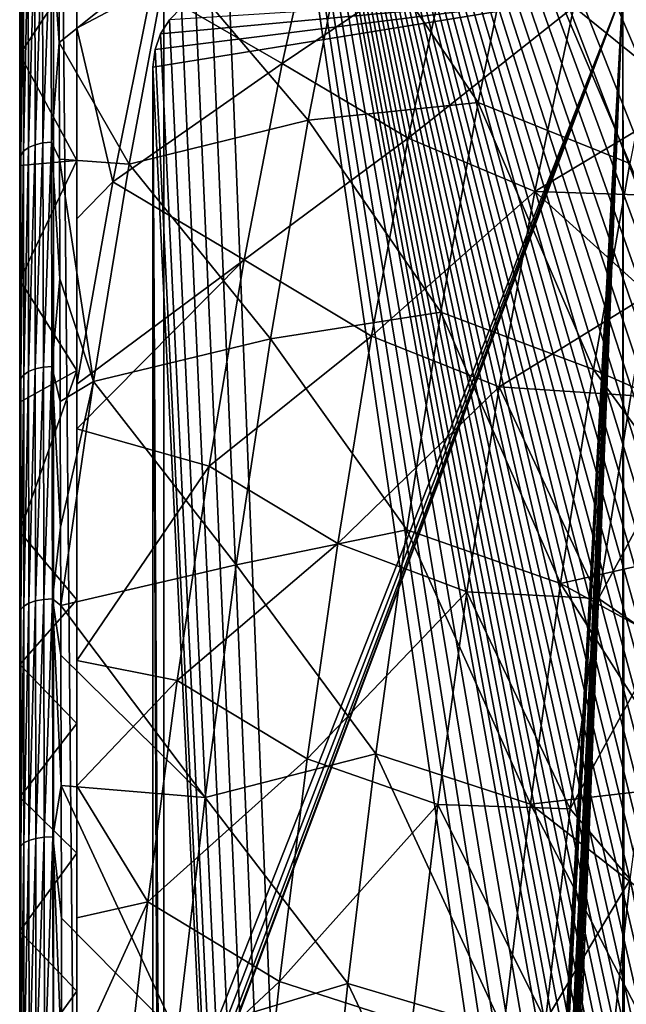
# Model space of a CAD drawing. Header units: millimetres. Extents: x 0 to 99, y -177 to 177.
# Tile 166 of 192: x 0 to 16, y 102 to 128. Entities that reach past the tile are written whole.
import ezdxf

# ---------------------------------------------------------------- set-up
doc = ezdxf.new("R2010")
doc.units = ezdxf.units.MM
doc.header["$LTSCALE"] = 26.699852
for name, color, linetype in [('1', 7, 'CONTINUOUS'), ('3', 7, 'CONTINUOUS'), ('47', 7, 'CONTINUOUS'), ('48', 7, 'CONTINUOUS'), ('5', 7, 'CONTINUOUS'), ('50', 7, 'CONTINUOUS'), ('57', 7, 'CONTINUOUS'), ('59', 7, 'CONTINUOUS'), ('60', 7, 'CONTINUOUS'), ('68', 7, 'CONTINUOUS'), ('70', 7, 'CONTINUOUS'), ('72', 7, 'CONTINUOUS'), ('8', 7, 'CONTINUOUS'), ('92', 7, 'CONTINUOUS'), ('96', 7, 'CONTINUOUS'), ('97', 7, 'CONTINUOUS')]:
    doc.layers.add(name, color=color, linetype=linetype)

msp = doc.modelspace()

# ---------------------------------------------------------------- linework, layer by layer
at = {"layer": '1', "color": 253, "linetype": 'Continuous', "true_color": 0x9ca8ab}
for points in [[(0.268, 130.921, -38.329), (0.268, 128.073, -40.353), (0.268, 130.216, -35.751), (0.268, 130.921, -38.329)], [(0.268, 130.216, -35.751), (0.268, 128.073, -40.353), (0.268, 127.327, -37.849), (0.268, 130.216, -35.751)], [(0.268, 128.073, -40.353), (0.268, 125.143, -42.277), (0.268, 127.327, -37.849), (0.268, 128.073, -40.353)], [(0.268, 127.327, -37.849), (0.268, 125.143, -42.277), (0.268, 124.414, -39.808), (0.268, 127.327, -37.849)], [(0.268, 125.143, -42.277), (0.268, 122.133, -44.108), (0.268, 124.414, -39.808), (0.268, 125.143, -42.277)], [(0.268, 124.414, -39.808), (0.268, 122.133, -44.108), (0.268, 121.396, -41.682), (0.268, 124.414, -39.808)], [(0.268, 122.133, -44.108), (0.268, 119.043, -45.853), (0.268, 121.396, -41.682), (0.268, 122.133, -44.108)], [(0.268, 121.396, -41.682), (0.268, 119.043, -45.853), (0.268, 118.186, -43.52), (0.268, 121.396, -41.682)], [(0.268, 119.043, -45.853), (0.268, 115.873, -47.52), (0.268, 118.186, -43.52), (0.268, 119.043, -45.853)], [(0.268, 118.186, -43.52), (0.268, 115.873, -47.52), (0.268, 114.781, -45.324), (0.268, 118.186, -43.52)], [(0.268, 115.873, -47.52), (0.268, 112.626, -49.113), (0.268, 114.781, -45.324), (0.268, 115.873, -47.52)], [(0.268, 114.781, -45.324), (0.268, 112.626, -49.113), (0.268, 111.286, -47.039), (0.268, 114.781, -45.324)], [(0.268, 112.626, -49.113), (0.268, 109.305, -50.621), (0.268, 111.286, -47.039), (0.268, 112.626, -49.113)], [(0.268, 111.286, -47.039), (0.268, 109.305, -50.621), (0.268, 107.799, -48.617), (0.268, 111.286, -47.039)], [(0.268, 109.305, -50.621), (0.268, 105.905, -52.048), (0.268, 107.799, -48.617), (0.268, 109.305, -50.621)], [(0.268, 107.799, -48.617), (0.268, 105.905, -52.048), (0.268, 104.278, -50.078), (0.268, 107.799, -48.617)], [(0.268, 105.905, -52.048), (0.268, 102.421, -53.4), (0.268, 104.278, -50.078), (0.268, 105.905, -52.048)], [(0.268, 104.278, -50.078), (0.268, 102.421, -53.4), (0.268, 100.622, -51.472), (0.268, 104.278, -50.078)], [(0.268, 102.421, -53.4), (0.268, 98.848, -54.684), (0.268, 100.622, -51.472), (0.268, 102.421, -53.4)]]:
    msp.add_3dface(points, dxfattribs=at)
at = {"layer": '3', "color": 253, "linetype": 'Continuous', "true_color": 0x9ca8ab}
for points in [[(13.381, 131.335, -36.604), (12.315, 126.067, -40.515), (8.927, 131.108, -38.28), (13.381, 131.335, -36.604)], [(13.381, 131.335, -36.604), (16.298, 124.467, -39.67), (12.315, 126.067, -40.515), (13.381, 131.335, -36.604)], [(17.338, 129.643, -35.831), (16.298, 124.467, -39.67), (13.381, 131.335, -36.604), (17.338, 129.643, -35.831)], [(8.927, 131.108, -38.28), (7.851, 125.604, -42.194), (4.173, 129.944, -40.021), (8.927, 131.108, -38.28)], [(8.927, 131.108, -38.28), (12.315, 126.067, -40.515), (7.851, 125.604, -42.194), (8.927, 131.108, -38.28)], [(1.305, 130.627, -39.779), (4.173, 129.944, -40.021), (1.309, 127.645, -41.836), (1.305, 130.627, -39.779)], [(4.173, 129.944, -40.021), (3.148, 124.445, -43.725), (1.309, 127.645, -41.836), (4.173, 129.944, -40.021)], [(4.173, 129.944, -40.021), (7.851, 125.604, -42.194), (3.148, 124.445, -43.725), (4.173, 129.944, -40.021)], [(1.309, 127.645, -41.836), (3.148, 124.445, -43.725), (1.315, 124.578, -43.798), (1.309, 127.645, -41.836)], [(12.315, 126.067, -40.515), (11.334, 120.552, -44.073), (7.851, 125.604, -42.194), (12.315, 126.067, -40.515)], [(12.315, 126.067, -40.515), (15.345, 119.045, -43.167), (11.334, 120.552, -44.073), (12.315, 126.067, -40.515)], [(16.298, 124.467, -39.67), (15.345, 119.045, -43.167), (12.315, 126.067, -40.515), (16.298, 124.467, -39.67)], [(7.851, 125.604, -42.194), (6.862, 119.855, -45.741), (3.148, 124.445, -43.725), (7.851, 125.604, -42.194)], [(7.851, 125.604, -42.194), (11.334, 120.552, -44.073), (6.862, 119.855, -45.741), (7.851, 125.604, -42.194)], [(3.148, 124.445, -43.725), (2.205, 118.729, -47.084), (1.315, 124.578, -43.798), (3.148, 124.445, -43.725)], [(1.315, 124.578, -43.798), (2.205, 118.729, -47.084), (1.324, 121.429, -45.665), (1.315, 124.578, -43.798)], [(3.148, 124.445, -43.725), (6.862, 119.855, -45.741), (2.205, 118.729, -47.084), (3.148, 124.445, -43.725)], [(16.298, 124.467, -39.67), (19.207, 117.339, -41.841), (15.345, 119.045, -43.167), (16.298, 124.467, -39.67)], [(1.324, 121.429, -45.665), (2.205, 118.729, -47.084), (1.333, 118.203, -47.439), (1.324, 121.429, -45.665)], [(11.334, 120.552, -44.073), (10.437, 114.829, -47.291), (6.862, 119.855, -45.741), (11.334, 120.552, -44.073)], [(11.334, 120.552, -44.073), (14.476, 113.417, -46.334), (10.437, 114.829, -47.291), (11.334, 120.552, -44.073)], [(15.345, 119.045, -43.167), (14.476, 113.417, -46.334), (11.334, 120.552, -44.073), (15.345, 119.045, -43.167)], [(6.862, 119.855, -45.741), (5.959, 113.906, -48.935), (2.205, 118.729, -47.084), (6.862, 119.855, -45.741)], [(6.862, 119.855, -45.741), (10.437, 114.829, -47.291), (5.959, 113.906, -48.935), (6.862, 119.855, -45.741)], [(15.345, 119.045, -43.167), (18.746, 114.381, -43.562), (14.476, 113.417, -46.334), (15.345, 119.045, -43.167)], [(19.207, 117.339, -41.841), (18.746, 114.381, -43.562), (15.345, 119.045, -43.167), (19.207, 117.339, -41.841)], [(1.333, 118.203, -47.439), (2.205, 118.729, -47.084), (1.342, 114.905, -49.12), (1.333, 118.203, -47.439)], [(2.205, 118.729, -47.084), (1.347, 112.839, -50.11), (1.342, 114.905, -49.12), (2.205, 118.729, -47.084)], [(2.205, 118.729, -47.084), (5.959, 113.906, -48.935), (1.347, 112.839, -50.11), (2.205, 118.729, -47.084)], [(10.437, 114.829, -47.291), (9.622, 108.937, -50.183), (5.959, 113.906, -48.935), (10.437, 114.829, -47.291)], [(10.437, 114.829, -47.291), (13.689, 107.62, -49.185), (9.622, 108.937, -50.183), (10.437, 114.829, -47.291)], [(14.476, 113.417, -46.334), (13.689, 107.62, -49.185), (10.437, 114.829, -47.291), (14.476, 113.417, -46.334)], [(18.746, 114.381, -43.562), (18.303, 111.324, -45.216), (14.476, 113.417, -46.334), (18.746, 114.381, -43.562)], [(5.959, 113.906, -48.935), (5.141, 107.793, -51.794), (1.347, 112.839, -50.11), (5.959, 113.906, -48.935)], [(5.959, 113.906, -48.935), (9.622, 108.937, -50.183), (5.141, 107.793, -51.794), (5.959, 113.906, -48.935)], [(14.476, 113.417, -46.334), (17.868, 108.097, -46.838), (13.689, 107.62, -49.185), (14.476, 113.417, -46.334)], [(18.303, 111.324, -45.216), (17.868, 108.097, -46.838), (14.476, 113.417, -46.334), (18.303, 111.324, -45.216)], [(1.347, 112.839, -50.11), (5.141, 107.793, -51.794), (1.35, 111.538, -50.71), (1.347, 112.839, -50.11)], [(1.35, 111.538, -50.71), (5.141, 107.793, -51.794), (1.356, 108.106, -52.211), (1.35, 111.538, -50.71)], [(9.622, 108.937, -50.183), (8.886, 102.905, -52.77), (5.141, 107.793, -51.794), (9.622, 108.937, -50.183)], [(9.622, 108.937, -50.183), (12.979, 101.682, -51.739), (8.886, 102.905, -52.77), (9.622, 108.937, -50.183)], [(13.689, 107.62, -49.185), (12.979, 101.682, -51.739), (9.622, 108.937, -50.183), (13.689, 107.62, -49.185)], [(5.141, 107.793, -51.794), (4.403, 101.547, -54.339), (1.356, 108.106, -52.211), (5.141, 107.793, -51.794)], [(1.356, 108.106, -52.211), (4.403, 101.547, -54.339), (1.362, 104.617, -53.624), (1.356, 108.106, -52.211)], [(17.868, 108.097, -46.838), (17.444, 104.689, -48.424), (13.689, 107.62, -49.185), (17.868, 108.097, -46.838)], [(5.141, 107.793, -51.794), (8.886, 102.905, -52.77), (4.403, 101.547, -54.339), (5.141, 107.793, -51.794)], [(13.689, 107.62, -49.185), (17.039, 101.177, -49.934), (12.979, 101.682, -51.739), (13.689, 107.62, -49.185)], [(17.444, 104.689, -48.424), (17.039, 101.177, -49.934), (13.689, 107.62, -49.185), (17.444, 104.689, -48.424)], [(1.362, 104.617, -53.624), (4.403, 101.547, -54.339), (1.369, 101.072, -54.952), (1.362, 104.617, -53.624)], [(8.886, 102.905, -52.77), (8.224, 96.762, -55.071), (4.403, 101.547, -54.339), (8.886, 102.905, -52.77)], [(8.886, 102.905, -52.77), (12.342, 95.631, -54.017), (8.224, 96.762, -55.071), (8.886, 102.905, -52.77)], [(12.979, 101.682, -51.739), (12.342, 95.631, -54.017), (8.886, 102.905, -52.77), (12.979, 101.682, -51.739)]]:
    msp.add_3dface(points, dxfattribs=at)
at = {"layer": '47', "color": 253, "linetype": 'Continuous', "true_color": 0x9ca8ab}
for points in [[(0.268, 128.073, -40.353), (0.268, 130.921, -38.329), (0.294, 130.287, -39.057), (0.268, 128.073, -40.353)], [(0.37, 130.409, -39.238), (0.494, 130.517, -39.407), (0.372, 124.784, -43.006), (0.37, 130.409, -39.238)], [(0.494, 130.517, -39.407), (0.498, 124.883, -43.183), (0.372, 124.784, -43.006), (0.494, 130.517, -39.407)], [(0.494, 130.517, -39.407), (0.664, 130.602, -39.548), (0.498, 124.883, -43.183), (0.494, 130.517, -39.407)], [(0.664, 130.602, -39.548), (0.671, 124.958, -43.33), (0.498, 124.883, -43.183), (0.664, 130.602, -39.548)], [(0.664, 130.602, -39.548), (0.869, 130.657, -39.653), (0.671, 124.958, -43.33), (0.664, 130.602, -39.548)], [(0.869, 130.657, -39.653), (0.879, 125.006, -43.436), (0.671, 124.958, -43.33), (0.869, 130.657, -39.653)], [(0.869, 130.657, -39.653), (1.089, 130.682, -39.718), (0.879, 125.006, -43.436), (0.869, 130.657, -39.653)], [(1.089, 130.682, -39.718), (1.102, 125.027, -43.501), (0.879, 125.006, -43.436), (1.089, 130.682, -39.718)], [(1.305, 130.627, -39.779), (1.309, 127.645, -41.836), (1.089, 130.682, -39.718), (1.305, 130.627, -39.779)], [(1.089, 130.682, -39.718), (1.309, 127.645, -41.836), (1.102, 125.027, -43.501), (1.089, 130.682, -39.718)], [(0.268, 128.073, -40.353), (0.294, 130.287, -39.057), (0.294, 124.674, -42.817), (0.268, 128.073, -40.353)], [(0.37, 130.409, -39.238), (0.372, 124.784, -43.006), (0.294, 124.674, -42.817), (0.37, 130.409, -39.238)], [(0.294, 130.287, -39.057), (0.37, 130.409, -39.238), (0.294, 124.674, -42.817), (0.294, 130.287, -39.057)], [(0.268, 125.143, -42.277), (0.268, 128.073, -40.353), (0.294, 124.674, -42.817), (0.268, 125.143, -42.277)], [(1.309, 127.645, -41.836), (1.315, 124.578, -43.798), (1.102, 125.027, -43.501), (1.309, 127.645, -41.836)], [(0.268, 122.133, -44.108), (0.268, 125.143, -42.277), (0.294, 124.674, -42.817), (0.268, 122.133, -44.108)], [(0.372, 124.784, -43.006), (0.498, 124.883, -43.183), (0.373, 118.907, -46.427), (0.372, 124.784, -43.006)], [(0.498, 124.883, -43.183), (0.502, 118.995, -46.61), (0.373, 118.907, -46.427), (0.498, 124.883, -43.183)], [(0.498, 124.883, -43.183), (0.671, 124.958, -43.33), (0.502, 118.995, -46.61), (0.498, 124.883, -43.183)], [(0.671, 124.958, -43.33), (0.678, 119.062, -46.761), (0.502, 118.995, -46.61), (0.671, 124.958, -43.33)], [(0.671, 124.958, -43.33), (0.879, 125.006, -43.436), (0.678, 119.062, -46.761), (0.671, 124.958, -43.33)], [(0.879, 125.006, -43.436), (0.889, 119.104, -46.869), (0.678, 119.062, -46.761), (0.879, 125.006, -43.436)], [(0.879, 125.006, -43.436), (1.102, 125.027, -43.501), (0.889, 119.104, -46.869), (0.879, 125.006, -43.436)], [(1.102, 125.027, -43.501), (1.115, 119.121, -46.933), (0.889, 119.104, -46.869), (1.102, 125.027, -43.501)], [(1.315, 124.578, -43.798), (1.324, 121.429, -45.665), (1.102, 125.027, -43.501), (1.315, 124.578, -43.798)], [(1.102, 125.027, -43.501), (1.324, 121.429, -45.665), (1.115, 119.121, -46.933), (1.102, 125.027, -43.501)], [(0.268, 122.133, -44.108), (0.294, 124.674, -42.817), (0.295, 118.807, -46.23), (0.268, 122.133, -44.108)], [(0.294, 124.674, -42.817), (0.372, 124.784, -43.006), (0.295, 118.807, -46.23), (0.294, 124.674, -42.817)], [(0.372, 124.784, -43.006), (0.373, 118.907, -46.427), (0.295, 118.807, -46.23), (0.372, 124.784, -43.006)], [(0.268, 119.043, -45.853), (0.268, 122.133, -44.108), (0.295, 118.807, -46.23), (0.268, 119.043, -45.853)], [(1.324, 121.429, -45.665), (1.333, 118.203, -47.439), (1.115, 119.121, -46.933), (1.324, 121.429, -45.665)], [(0.678, 119.062, -46.761), (0.889, 119.104, -46.869), (0.685, 112.965, -49.846), (0.678, 119.062, -46.761)], [(0.889, 119.104, -46.869), (0.899, 113.001, -49.955), (0.685, 112.965, -49.846), (0.889, 119.104, -46.869)], [(0.889, 119.104, -46.869), (1.115, 119.121, -46.933), (0.899, 113.001, -49.955), (0.889, 119.104, -46.869)], [(1.115, 119.121, -46.933), (1.127, 113.014, -50.018), (0.899, 113.001, -49.955), (1.115, 119.121, -46.933)], [(1.333, 118.203, -47.439), (1.342, 114.905, -49.12), (1.115, 119.121, -46.933), (1.333, 118.203, -47.439)], [(1.115, 119.121, -46.933), (1.342, 114.905, -49.12), (1.127, 113.014, -50.018), (1.115, 119.121, -46.933)], [(0.268, 115.873, -47.52), (0.268, 119.043, -45.853), (0.295, 118.807, -46.23), (0.268, 115.873, -47.52)], [(0.373, 118.907, -46.427), (0.375, 112.827, -49.503), (0.295, 112.737, -49.299), (0.373, 118.907, -46.427)], [(0.295, 118.807, -46.23), (0.373, 118.907, -46.427), (0.295, 112.737, -49.299), (0.295, 118.807, -46.23)], [(0.373, 118.907, -46.427), (0.502, 118.995, -46.61), (0.375, 112.827, -49.503), (0.373, 118.907, -46.427)], [(0.502, 118.995, -46.61), (0.506, 112.906, -49.692), (0.375, 112.827, -49.503), (0.502, 118.995, -46.61)], [(0.502, 118.995, -46.61), (0.678, 119.062, -46.761), (0.506, 112.906, -49.692), (0.502, 118.995, -46.61)], [(0.678, 119.062, -46.761), (0.685, 112.965, -49.846), (0.506, 112.906, -49.692), (0.678, 119.062, -46.761)], [(0.268, 115.873, -47.52), (0.295, 118.807, -46.23), (0.295, 112.737, -49.299), (0.268, 115.873, -47.52)], [(0.268, 112.626, -49.113), (0.268, 115.873, -47.52), (0.295, 112.737, -49.299), (0.268, 112.626, -49.113)], [(1.342, 114.905, -49.12), (1.347, 112.839, -50.11), (1.127, 113.014, -50.018), (1.342, 114.905, -49.12)], [(0.375, 112.827, -49.503), (0.506, 112.906, -49.692), (0.377, 106.596, -52.243), (0.375, 112.827, -49.503)], [(0.506, 112.906, -49.692), (0.51, 106.666, -52.436), (0.377, 106.596, -52.243), (0.506, 112.906, -49.692)], [(0.506, 112.906, -49.692), (0.685, 112.965, -49.846), (0.51, 106.666, -52.436), (0.506, 112.906, -49.692)], [(0.685, 112.965, -49.846), (0.691, 106.718, -52.593), (0.51, 106.666, -52.436), (0.685, 112.965, -49.846)], [(0.685, 112.965, -49.846), (0.899, 113.001, -49.955), (0.691, 106.718, -52.593), (0.685, 112.965, -49.846)], [(0.899, 113.001, -49.955), (0.908, 106.749, -52.703), (0.691, 106.718, -52.593), (0.899, 113.001, -49.955)], [(0.899, 113.001, -49.955), (1.127, 113.014, -50.018), (0.908, 106.749, -52.703), (0.899, 113.001, -49.955)], [(1.127, 113.014, -50.018), (1.139, 106.759, -52.764), (0.908, 106.749, -52.703), (1.127, 113.014, -50.018)], [(1.347, 112.839, -50.11), (1.35, 111.538, -50.71), (1.127, 113.014, -50.018), (1.347, 112.839, -50.11)], [(1.35, 111.538, -50.71), (1.356, 108.106, -52.211), (1.127, 113.014, -50.018), (1.35, 111.538, -50.71)], [(1.127, 113.014, -50.018), (1.356, 108.106, -52.211), (1.139, 106.759, -52.764), (1.127, 113.014, -50.018)], [(0.268, 112.626, -49.113), (0.295, 112.737, -49.299), (0.296, 106.516, -52.033), (0.268, 112.626, -49.113)], [(0.268, 109.305, -50.621), (0.268, 112.626, -49.113), (0.296, 106.516, -52.033), (0.268, 109.305, -50.621)], [(0.295, 112.737, -49.299), (0.375, 112.827, -49.503), (0.296, 106.516, -52.033), (0.295, 112.737, -49.299)], [(0.375, 112.827, -49.503), (0.377, 106.596, -52.243), (0.296, 106.516, -52.033), (0.375, 112.827, -49.503)], [(0.268, 105.905, -52.048), (0.268, 109.305, -50.621), (0.296, 106.516, -52.033), (0.268, 105.905, -52.048)], [(1.356, 108.106, -52.211), (1.362, 104.617, -53.624), (1.139, 106.759, -52.764), (1.356, 108.106, -52.211)], [(0.51, 106.666, -52.436), (0.691, 106.718, -52.593), (0.513, 100.322, -54.861), (0.51, 106.666, -52.436)], [(0.691, 106.718, -52.593), (0.696, 100.367, -55.02), (0.513, 100.322, -54.861), (0.691, 106.718, -52.593)], [(0.691, 106.718, -52.593), (0.908, 106.749, -52.703), (0.696, 100.367, -55.02), (0.691, 106.718, -52.593)], [(0.908, 106.749, -52.703), (0.916, 100.393, -55.129), (0.696, 100.367, -55.02), (0.908, 106.749, -52.703)], [(0.908, 106.749, -52.703), (1.139, 106.759, -52.764), (0.916, 100.393, -55.129), (0.908, 106.749, -52.703)], [(1.139, 106.759, -52.764), (1.149, 100.401, -55.189), (0.916, 100.393, -55.129), (1.139, 106.759, -52.764)], [(1.362, 104.617, -53.624), (1.369, 101.072, -54.952), (1.139, 106.759, -52.764), (1.362, 104.617, -53.624)], [(1.139, 106.759, -52.764), (1.369, 101.072, -54.952), (1.149, 100.401, -55.189), (1.139, 106.759, -52.764)], [(0.268, 105.905, -52.048), (0.296, 106.516, -52.033), (0.296, 100.19, -54.449), (0.268, 105.905, -52.048)], [(0.377, 106.596, -52.243), (0.378, 100.261, -54.663), (0.296, 100.19, -54.449), (0.377, 106.596, -52.243)], [(0.296, 106.516, -52.033), (0.377, 106.596, -52.243), (0.296, 100.19, -54.449), (0.296, 106.516, -52.033)], [(0.377, 106.596, -52.243), (0.51, 106.666, -52.436), (0.378, 100.261, -54.663), (0.377, 106.596, -52.243)], [(0.51, 106.666, -52.436), (0.513, 100.322, -54.861), (0.378, 100.261, -54.663), (0.51, 106.666, -52.436)], [(0.268, 102.421, -53.4), (0.268, 105.905, -52.048), (0.296, 100.19, -54.449), (0.268, 102.421, -53.4)], [(0.268, 98.848, -54.684), (0.268, 102.421, -53.4), (0.296, 100.19, -54.449), (0.268, 98.848, -54.684)]]:
    msp.add_3dface(points, dxfattribs=at)
at = {"layer": '48', "color": 253, "linetype": 'Continuous', "true_color": 0x9ca8ab}
for points in [[(1.768, 128.019, -32.984), (1.768, 132.58, -29.354), (1.768, 129.61, -35.882), (1.768, 128.019, -32.984)], [(1.768, 124.546, -39.401), (1.768, 128.019, -32.984), (1.768, 129.61, -35.882), (1.768, 124.546, -39.401)], [(1.768, 123.005, -36.465), (1.768, 128.019, -32.984), (1.768, 124.546, -39.401), (1.768, 123.005, -36.465)], [(1.768, 119.021, -42.753), (1.768, 123.005, -36.465), (1.768, 124.546, -39.401), (1.768, 119.021, -42.753)], [(1.768, 118.662, -39.12), (1.768, 123.005, -36.465), (1.768, 119.021, -42.753), (1.768, 118.662, -39.12)], [(1.768, 112.993, -45.93), (1.768, 118.662, -39.12), (1.768, 119.021, -42.753), (1.768, 112.993, -45.93)], [(1.768, 117.482, -39.793), (1.768, 118.662, -39.12), (1.768, 112.993, -45.93), (1.768, 117.482, -39.793)], [(1.768, 111.392, -42.967), (1.768, 117.482, -39.793), (1.768, 112.993, -45.93), (1.768, 111.392, -42.967)], [(1.768, 109.742, -47.462), (1.768, 111.392, -42.967), (1.768, 112.993, -45.93), (1.768, 109.742, -47.462)], [(1.768, 108.096, -44.497), (1.768, 111.392, -42.967), (1.768, 109.742, -47.462), (1.768, 108.096, -44.497)], [(1.768, 106.327, -48.955), (1.768, 108.096, -44.497), (1.768, 109.742, -47.462), (1.768, 106.327, -48.955)], [(1.768, 104.631, -45.988), (1.768, 108.096, -44.497), (1.768, 106.327, -48.955), (1.768, 104.631, -45.988)], [(1.768, 102.699, -50.407), (1.768, 104.631, -45.988), (1.768, 106.327, -48.955), (1.768, 102.699, -50.407)], [(1.768, 100.96, -47.432), (1.768, 104.631, -45.988), (1.768, 102.699, -50.407), (1.768, 100.96, -47.432)], [(1.768, 98.862, -51.825), (1.768, 100.96, -47.432), (1.768, 102.699, -50.407), (1.768, 98.862, -51.825)]]:
    msp.add_3dface(points, dxfattribs=at)
at = {"layer": '5', "color": 253, "linetype": 'Continuous', "true_color": 0x9ca8ab}
for points in [[(1.768, 128.019, -32.984), (3.738, 129.072, -32.01), (1.768, 132.58, -29.354), (1.768, 128.019, -32.984)], [(8.25, 131.977, -28.818), (3.738, 129.072, -32.01), (7.169, 127.096, -32.814), (8.25, 131.977, -28.818)], [(8.25, 131.977, -28.818), (7.169, 127.096, -32.814), (11.534, 130.05, -29.167), (8.25, 131.977, -28.818)], [(11.534, 130.05, -29.167), (7.169, 127.096, -32.814), (10.478, 125.13, -33.093), (11.534, 130.05, -29.167)], [(11.534, 130.05, -29.167), (10.478, 125.13, -33.093), (14.831, 128.585, -28.578), (11.534, 130.05, -29.167)], [(2.712, 123.982, -35.737), (3.738, 129.072, -32.01), (1.768, 128.019, -32.984), (2.712, 123.982, -35.737)], [(3.738, 129.072, -32.01), (2.712, 123.982, -35.737), (7.169, 127.096, -32.814), (3.738, 129.072, -32.01)], [(10.478, 125.13, -33.093), (13.801, 123.728, -32.443), (14.831, 128.585, -28.578), (10.478, 125.13, -33.093)], [(13.801, 123.728, -32.443), (17.841, 126.143, -28.276), (14.831, 128.585, -28.578), (13.801, 123.728, -32.443)], [(17.841, 126.143, -28.276), (18.401, 128.562, -26.172), (14.831, 128.585, -28.578), (17.841, 126.143, -28.276)], [(1.768, 123.005, -36.465), (2.712, 123.982, -35.737), (1.768, 128.019, -32.984), (1.768, 123.005, -36.465)], [(7.169, 127.096, -32.814), (2.712, 123.982, -35.737), (6.168, 121.928, -36.471), (7.169, 127.096, -32.814)], [(7.169, 127.096, -32.814), (6.168, 121.928, -36.471), (10.478, 125.13, -33.093), (7.169, 127.096, -32.814)], [(17.306, 123.617, -30.304), (17.841, 126.143, -28.276), (13.801, 123.728, -32.443), (17.306, 123.617, -30.304)], [(10.478, 125.13, -33.093), (6.168, 121.928, -36.471), (9.508, 119.926, -36.678), (10.478, 125.13, -33.093)], [(10.478, 125.13, -33.093), (9.508, 119.926, -36.678), (13.801, 123.728, -32.443), (10.478, 125.13, -33.093)], [(1.768, 118.662, -39.12), (2.712, 123.982, -35.737), (1.768, 123.005, -36.465), (1.768, 118.662, -39.12)], [(2.712, 123.982, -35.737), (1.768, 118.662, -39.12), (6.168, 121.928, -36.471), (2.712, 123.982, -35.737)], [(9.508, 119.926, -36.678), (12.864, 118.589, -35.974), (13.801, 123.728, -32.443), (9.508, 119.926, -36.678)], [(12.864, 118.589, -35.974), (16.8, 121.022, -32.233), (13.801, 123.728, -32.443), (12.864, 118.589, -35.974)], [(16.8, 121.022, -32.233), (17.306, 123.617, -30.304), (13.801, 123.728, -32.443), (16.8, 121.022, -32.233)], [(1.768, 118.662, -39.12), (1.768, 117.482, -39.793), (6.168, 121.928, -36.471), (1.768, 118.662, -39.12)], [(6.168, 121.928, -36.471), (1.768, 117.482, -39.793), (5.247, 116.509, -39.798), (6.168, 121.928, -36.471)], [(6.168, 121.928, -36.471), (5.247, 116.509, -39.798), (9.508, 119.926, -36.678), (6.168, 121.928, -36.471)], [(16.323, 118.36, -34.065), (16.8, 121.022, -32.233), (12.864, 118.589, -35.974), (16.323, 118.36, -34.065)], [(9.508, 119.926, -36.678), (5.247, 116.509, -39.798), (8.624, 114.473, -39.934), (9.508, 119.926, -36.678)], [(9.508, 119.926, -36.678), (8.624, 114.473, -39.934), (12.864, 118.589, -35.974), (9.508, 119.926, -36.678)], [(8.624, 114.473, -39.934), (12.016, 113.204, -39.181), (12.864, 118.589, -35.974), (8.624, 114.473, -39.934)], [(12.016, 113.204, -39.181), (15.481, 113.024, -37.353), (12.864, 118.589, -35.974), (12.016, 113.204, -39.181)], [(15.481, 113.024, -37.353), (16.323, 118.36, -34.065), (12.864, 118.589, -35.974), (15.481, 113.024, -37.353)], [(5.247, 116.509, -39.798), (1.768, 117.482, -39.793), (1.768, 111.392, -42.967), (5.247, 116.509, -39.798)], [(4.404, 110.871, -42.81), (5.247, 116.509, -39.798), (1.768, 111.392, -42.967), (4.404, 110.871, -42.81)], [(5.247, 116.509, -39.798), (4.404, 110.871, -42.81), (8.624, 114.473, -39.934), (5.247, 116.509, -39.798)], [(8.624, 114.473, -39.934), (4.404, 110.871, -42.81), (7.821, 108.806, -42.876), (8.624, 114.473, -39.934)], [(8.624, 114.473, -39.934), (7.821, 108.806, -42.876), (12.016, 113.204, -39.181), (8.624, 114.473, -39.934)], [(7.821, 108.806, -42.876), (11.253, 107.606, -42.081), (12.016, 113.204, -39.181), (7.821, 108.806, -42.876)], [(11.253, 107.606, -42.081), (14.732, 107.49, -40.314), (12.016, 113.204, -39.181), (11.253, 107.606, -42.081)], [(14.732, 107.49, -40.314), (15.481, 113.024, -37.353), (12.016, 113.204, -39.181), (14.732, 107.49, -40.314)], [(1.768, 108.096, -44.497), (4.404, 110.871, -42.81), (1.768, 111.392, -42.967), (1.768, 108.096, -44.497)], [(3.636, 105.047, -45.522), (4.404, 110.871, -42.81), (1.768, 108.096, -44.497), (3.636, 105.047, -45.522)], [(4.404, 110.871, -42.81), (3.636, 105.047, -45.522), (7.821, 108.806, -42.876), (4.404, 110.871, -42.81)], [(7.821, 108.806, -42.876), (3.636, 105.047, -45.522), (7.097, 102.958, -45.52), (7.821, 108.806, -42.876)], [(7.821, 108.806, -42.876), (7.097, 102.958, -45.52), (11.253, 107.606, -42.081), (7.821, 108.806, -42.876)], [(1.768, 104.631, -45.988), (3.636, 105.047, -45.522), (1.768, 108.096, -44.497), (1.768, 104.631, -45.988)], [(7.097, 102.958, -45.52), (10.571, 101.828, -44.688), (11.253, 107.606, -42.081), (7.097, 102.958, -45.52)], [(10.571, 101.828, -44.688), (14.085, 101.917, -42.912), (11.253, 107.606, -42.081), (10.571, 101.828, -44.688)], [(14.085, 101.917, -42.912), (14.732, 107.49, -40.314), (11.253, 107.606, -42.081), (14.085, 101.917, -42.912)], [(2.942, 99.07, -47.948), (3.636, 105.047, -45.522), (1.768, 100.96, -47.432), (2.942, 99.07, -47.948)], [(1.768, 100.96, -47.432), (3.636, 105.047, -45.522), (1.768, 104.631, -45.988), (1.768, 100.96, -47.432)], [(3.636, 105.047, -45.522), (2.942, 99.07, -47.948), (7.097, 102.958, -45.52), (3.636, 105.047, -45.522)], [(7.097, 102.958, -45.52), (2.942, 99.07, -47.948), (6.447, 96.963, -47.881), (7.097, 102.958, -45.52)], [(7.097, 102.958, -45.52), (6.447, 96.963, -47.881), (10.571, 101.828, -44.688), (7.097, 102.958, -45.52)]]:
    msp.add_3dface(points, dxfattribs=at)
at = {"layer": '50', "color": 253, "linetype": 'Continuous', "true_color": 0x9ca8ab}
for points in [[(0.268, 130.216, -35.751), (0.268, 127.327, -37.849), (1.768, 129.61, -35.882), (0.268, 130.216, -35.751)], [(0.268, 127.327, -37.849), (1.768, 124.546, -39.401), (1.768, 129.61, -35.882), (0.268, 127.327, -37.849)], [(0.268, 127.327, -37.849), (0.268, 124.414, -39.808), (1.768, 124.546, -39.401), (0.268, 127.327, -37.849)], [(0.268, 124.414, -39.808), (0.268, 121.396, -41.682), (1.768, 124.546, -39.401), (0.268, 124.414, -39.808)], [(0.268, 121.396, -41.682), (1.768, 119.021, -42.753), (1.768, 124.546, -39.401), (0.268, 121.396, -41.682)], [(0.268, 121.396, -41.682), (0.268, 118.186, -43.52), (1.768, 119.021, -42.753), (0.268, 121.396, -41.682)], [(0.268, 118.186, -43.52), (0.268, 114.781, -45.324), (1.768, 119.021, -42.753), (0.268, 118.186, -43.52)], [(0.268, 114.781, -45.324), (1.768, 112.993, -45.93), (1.768, 119.021, -42.753), (0.268, 114.781, -45.324)], [(0.268, 114.781, -45.324), (0.268, 111.286, -47.039), (1.768, 112.993, -45.93), (0.268, 114.781, -45.324)], [(0.268, 111.286, -47.039), (1.768, 109.742, -47.462), (1.768, 112.993, -45.93), (0.268, 111.286, -47.039)], [(0.268, 111.286, -47.039), (0.268, 107.799, -48.617), (1.768, 109.742, -47.462), (0.268, 111.286, -47.039)], [(0.268, 107.799, -48.617), (1.768, 106.327, -48.955), (1.768, 109.742, -47.462), (0.268, 107.799, -48.617)], [(0.268, 107.799, -48.617), (0.268, 104.278, -50.078), (1.768, 106.327, -48.955), (0.268, 107.799, -48.617)], [(0.268, 104.278, -50.078), (1.768, 102.699, -50.407), (1.768, 106.327, -48.955), (0.268, 104.278, -50.078)], [(0.268, 104.278, -50.078), (0.268, 100.622, -51.472), (1.768, 102.699, -50.407), (0.268, 104.278, -50.078)], [(0.268, 100.622, -51.472), (1.768, 98.862, -51.825), (1.768, 102.699, -50.407), (0.268, 100.622, -51.472)]]:
    msp.add_3dface(points, dxfattribs=at)
at = {"layer": '57', "color": 253, "linetype": 'Continuous', "true_color": 0x9ca8ab}
for points in [[(3.768, 97.625, 1.5), (3.768, 97.625, 3.5), (3.768, 127, 3.5), (3.768, 97.625, 1.5)], [(3.768, 127, 1.5), (3.768, 97.625, 1.5), (3.768, 127, 3.5), (3.768, 127, 1.5)]]:
    msp.add_3dface(points, dxfattribs=at)
at = {"layer": '59', "color": 253, "linetype": 'Continuous', "true_color": 0x9ca8ab}
for points in [[(5.304, 128.94, 1.5), (16.117, -129, 1.5), (4.891, 128.796, 1.5), (5.304, 128.94, 1.5)], [(5.768, 129, 1.5), (16.117, -129, 1.5), (5.304, 128.94, 1.5), (5.768, 129, 1.5)], [(16.117, 129, 1.5), (16.117, -129, 1.5), (5.768, 129, 1.5), (16.117, 129, 1.5)], [(4.891, 128.796, 1.5), (16.117, -129, 1.5), (4.523, 128.564, 1.5), (4.891, 128.796, 1.5)], [(4.523, 128.564, 1.5), (16.117, -129, 1.5), (4.204, 128.244, 1.5), (4.523, 128.564, 1.5)], [(4.204, 128.244, 1.5), (16.117, -129, 1.5), (3.971, 127.877, 1.5), (4.204, 128.244, 1.5)], [(3.971, 127.877, 1.5), (16.117, -129, 1.5), (3.828, 127.464, 1.5), (3.971, 127.877, 1.5)], [(16.117, -129, 1.5), (3.768, 127, 1.5), (3.828, 127.464, 1.5), (16.117, -129, 1.5)], [(3.768, 97.625, 1.5), (3.768, 127, 1.5), (3.888, 97.24, 1.5), (3.768, 97.625, 1.5)], [(3.888, 97.24, 1.5), (3.768, 127, 1.5), (3.929, 96.839, 1.5), (3.888, 97.24, 1.5)], [(3.929, 96.839, 1.5), (3.768, 127, 1.5), (16.117, -129, 1.5), (3.929, 96.839, 1.5)]]:
    msp.add_3dface(points, dxfattribs=at)
at = {"layer": '60', "color": 253, "linetype": 'Continuous', "true_color": 0x9ca8ab}
for points in [[(3.768, -95.851, 3.5), (16.117, 129, 3.5), (3.768, 96.054, 3.5), (3.768, -95.851, 3.5)], [(3.768, 96.054, 3.5), (16.117, 129, 3.5), (3.888, 96.439, 3.5), (3.768, 96.054, 3.5)], [(4.004, -96.151, 3.5), (16.117, 129, 3.5), (3.768, -95.851, 3.5), (4.004, -96.151, 3.5)], [(3.768, 127, 3.5), (3.768, 97.625, 3.5), (16.117, 129, 3.5), (3.768, 127, 3.5)], [(16.117, 129, 3.5), (3.768, 97.625, 3.5), (3.888, 97.24, 3.5), (16.117, 129, 3.5)], [(3.768, 127, 3.5), (16.117, 129, 3.5), (3.828, 127.464, 3.5), (3.768, 127, 3.5)], [(16.117, 129, 3.5), (3.768, -127, 3.5), (3.828, -127.464, 3.5), (16.117, 129, 3.5)], [(3.768, -127, 3.5), (16.117, 129, 3.5), (4.321, -97.232, 3.5), (3.768, -127, 3.5)], [(3.828, 127.464, 3.5), (16.117, 129, 3.5), (3.972, 127.877, 3.5), (3.828, 127.464, 3.5)], [(3.971, -127.877, 3.5), (16.117, 129, 3.5), (3.828, -127.464, 3.5), (3.971, -127.877, 3.5)], [(3.929, 96.839, 3.5), (16.117, 129, 3.5), (3.888, 97.24, 3.5), (3.929, 96.839, 3.5)], [(3.888, 96.439, 3.5), (16.117, 129, 3.5), (3.929, 96.839, 3.5), (3.888, 96.439, 3.5)], [(4.204, -128.244, 3.5), (16.117, 129, 3.5), (3.971, -127.877, 3.5), (4.204, -128.244, 3.5)], [(3.972, 127.877, 3.5), (16.117, 129, 3.5), (4.204, 128.245, 3.5), (3.972, 127.877, 3.5)], [(4.178, -96.488, 3.5), (16.117, 129, 3.5), (4.004, -96.151, 3.5), (4.178, -96.488, 3.5)], [(4.285, -96.852, 3.5), (16.117, 129, 3.5), (4.178, -96.488, 3.5), (4.285, -96.852, 3.5)], [(4.523, -128.564, 3.5), (16.117, 129, 3.5), (4.204, -128.244, 3.5), (4.523, -128.564, 3.5)], [(4.321, -97.232, 3.5), (16.117, 129, 3.5), (4.285, -96.852, 3.5), (4.321, -97.232, 3.5)], [(4.891, -128.796, 3.5), (16.117, 129, 3.5), (4.523, -128.564, 3.5), (4.891, -128.796, 3.5)], [(5.304, -128.94, 3.5), (16.117, 129, 3.5), (4.891, -128.796, 3.5), (5.304, -128.94, 3.5)], [(5.768, -129, 3.5), (16.117, 129, 3.5), (5.304, -128.94, 3.5), (5.768, -129, 3.5)], [(16.117, -129, 3.5), (16.117, 129, 3.5), (5.768, -129, 3.5), (16.117, -129, 3.5)]]:
    msp.add_3dface(points, dxfattribs=at)
at = {"layer": '68', "color": 253, "linetype": 'Continuous', "true_color": 0x9ca8ab}
for points in [[(16.117, 129, 3.5), (16.45, -129, 3.539), (16.45, 129, 3.539), (16.117, 129, 3.5)], [(16.117, 129, 3.5), (16.117, -129, 3.5), (16.45, -129, 3.539), (16.117, 129, 3.5)]]:
    msp.add_3dface(points, dxfattribs=at)
at = {"layer": '70', "color": 253, "linetype": 'Continuous', "true_color": 0x9ca8ab}
for points in [[(16.117, -129, 1.5), (16.117, 129, 1.5), (16.788, 129, 1.569), (16.117, -129, 1.5)], [(16.787, -129, 1.569), (16.117, -129, 1.5), (16.788, 129, 1.569), (16.787, -129, 1.569)]]:
    msp.add_3dface(points, dxfattribs=at)
at = {"layer": '72', "color": 253, "linetype": 'Continuous', "true_color": 0x9ca8ab}
for points in [[(4.523, 128.564, 1.5), (4.204, 128.244, 1.5), (4.204, 128.245, 3.5), (4.523, 128.564, 1.5)], [(4.204, 128.244, 1.5), (3.971, 127.877, 1.5), (3.972, 127.877, 3.5), (4.204, 128.244, 1.5)], [(4.204, 128.244, 1.5), (3.972, 127.877, 3.5), (4.204, 128.245, 3.5), (4.204, 128.244, 1.5)], [(3.971, 127.877, 1.5), (3.828, 127.464, 1.5), (3.828, 127.464, 3.5), (3.971, 127.877, 1.5)], [(3.971, 127.877, 1.5), (3.828, 127.464, 3.5), (3.972, 127.877, 3.5), (3.971, 127.877, 1.5)], [(3.768, 127, 1.5), (3.768, 127, 3.5), (3.828, 127.464, 3.5), (3.768, 127, 1.5)], [(3.828, 127.464, 1.5), (3.768, 127, 1.5), (3.828, 127.464, 3.5), (3.828, 127.464, 1.5)]]:
    msp.add_3dface(points, dxfattribs=at)
at = {"layer": '8', "color": 253, "linetype": 'Continuous', "true_color": 0x9ca8ab}
for points in [[(16.323, 118.36, -34.065), (15.481, 113.024, -37.353), (18.059, 117.814, -33.059), (16.323, 118.36, -34.065)], [(15.481, 113.024, -37.353), (17.131, 111.886, -36.723), (18.059, 117.814, -33.059), (15.481, 113.024, -37.353)], [(15.481, 113.024, -37.353), (14.732, 107.49, -40.314), (17.131, 111.886, -36.723), (15.481, 113.024, -37.353)], [(14.732, 107.49, -40.314), (16.31, 105.633, -40.022), (17.131, 111.886, -36.723), (14.732, 107.49, -40.314)], [(14.732, 107.49, -40.314), (14.085, 101.917, -42.912), (16.31, 105.633, -40.022), (14.732, 107.49, -40.314)], [(14.085, 101.917, -42.912), (15.59, 99.086, -42.972), (16.31, 105.633, -40.022), (14.085, 101.917, -42.912)], [(15.59, 99.086, -42.972), (17.788, 98.378, -41.509), (16.31, 105.633, -40.022), (15.59, 99.086, -42.972)]]:
    msp.add_3dface(points, dxfattribs=at)
at = {"layer": '92', "color": 253, "linetype": 'Continuous', "true_color": 0x9ca8ab}
for points in [[(4.052, 156.532, 4.016), (4.052, -156.532, 4.016), (1.154, 156.532, 4.792), (4.052, 156.532, 4.016)], [(1.154, 156.532, 4.792), (4.052, -156.532, 4.016), (1.154, -156.532, 4.792), (1.154, 156.532, 4.792)]]:
    msp.add_3dface(points, dxfattribs=at)
at = {"layer": '96', "color": 253, "linetype": 'Continuous', "true_color": 0x9ca8ab}
for points in [[(1.154, 156.532, 4.792), (1.154, -156.532, 4.792), (46.606, 156.114, 174.424), (1.154, 156.532, 4.792)], [(46.606, 156.114, 174.424), (1.154, -156.532, 4.792), (48.14, 152.949, 180.147), (46.606, 156.114, 174.424)], [(48.14, 152.949, 180.147), (1.154, -156.532, 4.792), (49.621, 149.375, 185.673), (48.14, 152.949, 180.147)], [(49.621, 149.375, 185.673), (1.154, -156.532, 4.792), (51.025, 145.341, 190.915), (49.621, 149.375, 185.673)], [(51.025, 145.341, 190.915), (1.154, -156.532, 4.792), (52.366, 140.87, 195.918), (51.025, 145.341, 190.915)], [(52.366, 140.87, 195.918), (1.154, -156.532, 4.792), (53.635, 135.955, 200.654), (52.366, 140.87, 195.918)], [(53.635, 135.955, 200.654), (1.154, -156.532, 4.792), (54.824, 130.583, 205.091), (53.635, 135.955, 200.654)], [(54.824, 130.583, 205.091), (1.154, -156.532, 4.792), (55.937, 124.75, 209.244), (54.824, 130.583, 205.091)], [(55.937, 124.75, 209.244), (1.154, -156.532, 4.792), (56.97, 118.474, 213.102), (55.937, 124.75, 209.244)], [(56.97, 118.474, 213.102), (1.154, -156.532, 4.792), (57.919, 111.773, 216.645), (56.97, 118.474, 213.102)], [(57.919, 111.773, 216.645), (1.154, -156.532, 4.792), (58.786, 104.617, 219.879), (57.919, 111.773, 216.645)], [(58.786, 104.617, 219.879), (1.154, -156.532, 4.792), (59.569, 97.055, 222.802), (58.786, 104.617, 219.879)]]:
    msp.add_3dface(points, dxfattribs=at)
at = {"layer": '97', "color": 253, "linetype": 'Continuous', "true_color": 0x9ca8ab}
for points in [[(4.052, -156.532, 4.016), (4.052, 156.532, 4.016), (49.518, -156.101, 173.699), (4.052, -156.532, 4.016)], [(4.052, 156.532, 4.016), (65.94, 0, 234.988), (65.937, -5.944, 234.977), (4.052, 156.532, 4.016)], [(65.94, 0, 234.988), (4.052, 156.532, 4.016), (65.921, 11.395, 234.916), (65.94, 0, 234.988)], [(4.052, 156.532, 4.016), (65.937, -5.944, 234.977), (65.917, -11.767, 234.9), (4.052, 156.532, 4.016)], [(4.052, 156.532, 4.016), (65.917, -11.767, 234.9), (65.879, -17.469, 234.757), (4.052, 156.532, 4.016)], [(4.052, 156.532, 4.016), (65.879, -17.469, 234.757), (65.823, -23.051, 234.55), (4.052, 156.532, 4.016)], [(4.052, 156.532, 4.016), (65.823, -23.051, 234.55), (65.75, -28.512, 234.276), (4.052, 156.532, 4.016)], [(4.052, 156.532, 4.016), (65.75, -28.512, 234.276), (65.659, -33.853, 233.938), (4.052, 156.532, 4.016)], [(4.052, 156.532, 4.016), (65.659, -33.853, 233.938), (65.551, -39.068, 233.535), (4.052, 156.532, 4.016)], [(4.052, 156.532, 4.016), (65.551, -39.068, 233.535), (65.426, -44.152, 233.068), (4.052, 156.532, 4.016)], [(4.052, 156.532, 4.016), (65.426, -44.152, 233.068), (65.284, -49.113, 232.537), (4.052, 156.532, 4.016)], [(4.052, 156.532, 4.016), (65.284, -49.113, 232.537), (65.123, -53.96, 231.939), (4.052, 156.532, 4.016)], [(4.052, 156.532, 4.016), (65.123, -53.96, 231.939), (64.945, -58.702, 231.272), (4.052, 156.532, 4.016)], [(4.052, 156.532, 4.016), (64.945, -58.702, 231.272), (64.747, -63.346, 230.534), (4.052, 156.532, 4.016)], [(4.052, 156.532, 4.016), (64.747, -63.346, 230.534), (64.531, -67.894, 229.727), (4.052, 156.532, 4.016)], [(4.052, 156.532, 4.016), (64.531, -67.894, 229.727), (64.297, -72.331, 228.856), (4.052, 156.532, 4.016)], [(4.052, 156.532, 4.016), (64.297, -72.331, 228.856), (64.046, -76.661, 227.918), (4.052, 156.532, 4.016)], [(4.052, 156.532, 4.016), (64.046, -76.661, 227.918), (63.775, -80.893, 226.908), (4.052, 156.532, 4.016)], [(4.052, 156.532, 4.016), (63.775, -80.893, 226.908), (63.484, -85.032, 225.82), (4.052, 156.532, 4.016)], [(4.052, 156.532, 4.016), (63.484, -85.032, 225.82), (63.171, -89.088, 224.651), (4.052, 156.532, 4.016)], [(4.052, 156.532, 4.016), (63.171, -89.088, 224.651), (62.834, -93.066, 223.396), (4.052, 156.532, 4.016)], [(4.052, 156.532, 4.016), (62.834, -93.066, 223.396), (62.476, -96.969, 222.058), (4.052, 156.532, 4.016)], [(4.052, 156.532, 4.016), (62.476, -96.969, 222.058), (62.096, -100.789, 220.642), (4.052, 156.532, 4.016)], [(4.052, 156.532, 4.016), (62.096, -100.789, 220.642), (61.695, -104.518, 219.145), (4.052, 156.532, 4.016)], [(4.052, 156.532, 4.016), (61.695, -104.518, 219.145), (61.273, -108.147, 217.571), (4.052, 156.532, 4.016)], [(4.052, 156.532, 4.016), (61.273, -108.147, 217.571), (60.831, -111.668, 215.918), (4.052, 156.532, 4.016)], [(4.052, 156.532, 4.016), (60.831, -111.668, 215.918), (60.367, -115.074, 214.188), (4.052, 156.532, 4.016)], [(4.052, 156.532, 4.016), (60.367, -115.074, 214.188), (59.882, -118.376, 212.376), (4.052, 156.532, 4.016)], [(4.052, 156.532, 4.016), (59.882, -118.376, 212.376), (59.374, -121.577, 210.484), (4.052, 156.532, 4.016)], [(4.052, 156.532, 4.016), (59.374, -121.577, 210.484), (58.847, -124.671, 208.514), (4.052, 156.532, 4.016)], [(4.052, 156.532, 4.016), (58.847, -124.671, 208.514), (58.299, -127.655, 206.47), (4.052, 156.532, 4.016)], [(4.052, 156.532, 4.016), (58.299, -127.655, 206.47), (57.732, -130.525, 204.356), (4.052, 156.532, 4.016)], [(4.052, 156.532, 4.016), (57.732, -130.525, 204.356), (57.148, -133.277, 202.174), (4.052, 156.532, 4.016)], [(4.052, 156.532, 4.016), (57.148, -133.277, 202.174), (56.544, -135.909, 199.92), (4.052, 156.532, 4.016)], [(4.052, 156.532, 4.016), (56.544, -135.909, 199.92), (55.276, -140.828, 195.189), (4.052, 156.532, 4.016)], [(4.052, 156.532, 4.016), (55.276, -140.828, 195.189), (53.937, -145.301, 190.192), (4.052, 156.532, 4.016)], [(4.052, 156.532, 4.016), (53.937, -145.301, 190.192), (52.533, -149.342, 184.952), (4.052, 156.532, 4.016)], [(4.052, 156.532, 4.016), (52.533, -149.342, 184.952), (51.052, -152.926, 179.425), (4.052, 156.532, 4.016)], [(4.052, 156.532, 4.016), (51.052, -152.926, 179.425), (49.518, -156.101, 173.699), (4.052, 156.532, 4.016)], [(65.921, 11.395, 234.916), (4.052, 156.532, 4.016), (65.835, 22.35, 234.594), (65.921, 11.395, 234.916)], [(65.835, 22.35, 234.594), (4.052, 156.532, 4.016), (65.681, 32.865, 234.021), (65.835, 22.35, 234.594)], [(65.681, 32.865, 234.021), (4.052, 156.532, 4.016), (65.462, 42.921, 233.203), (65.681, 32.865, 234.021)], [(65.462, 42.921, 233.203), (4.052, 156.532, 4.016), (65.176, 52.53, 232.135), (65.462, 42.921, 233.203)], [(65.176, 52.53, 232.135), (4.052, 156.532, 4.016), (64.819, 61.754, 230.802), (65.176, 52.53, 232.135)], [(64.819, 61.754, 230.802), (4.052, 156.532, 4.016), (64.391, 70.613, 229.206), (64.819, 61.754, 230.802)], [(64.391, 70.613, 229.206), (4.052, 156.532, 4.016), (63.894, 79.087, 227.351), (64.391, 70.613, 229.206)], [(63.894, 79.087, 227.351), (4.052, 156.532, 4.016), (63.316, 87.227, 225.195), (63.894, 79.087, 227.351)], [(63.316, 87.227, 225.195), (4.052, 156.532, 4.016), (62.651, 95.084, 222.71), (63.316, 87.227, 225.195)], [(62.651, 95.084, 222.71), (4.052, 156.532, 4.016), (61.901, 102.642, 219.914), (62.651, 95.084, 222.71)], [(61.901, 102.642, 219.914), (4.052, 156.532, 4.016), (61.068, 109.827, 216.803), (61.901, 102.642, 219.914)], [(61.068, 109.827, 216.803), (4.052, 156.532, 4.016), (60.149, 116.589, 213.374), (61.068, 109.827, 216.803)], [(60.149, 116.589, 213.374), (4.052, 156.532, 4.016), (59.145, 122.961, 209.626), (60.149, 116.589, 213.374)], [(59.145, 122.961, 209.626), (4.052, 156.532, 4.016), (58.058, 128.913, 205.57), (59.145, 122.961, 209.626)]]:
    msp.add_3dface(points, dxfattribs=at)

doc.saveas('drawing.dxf')
